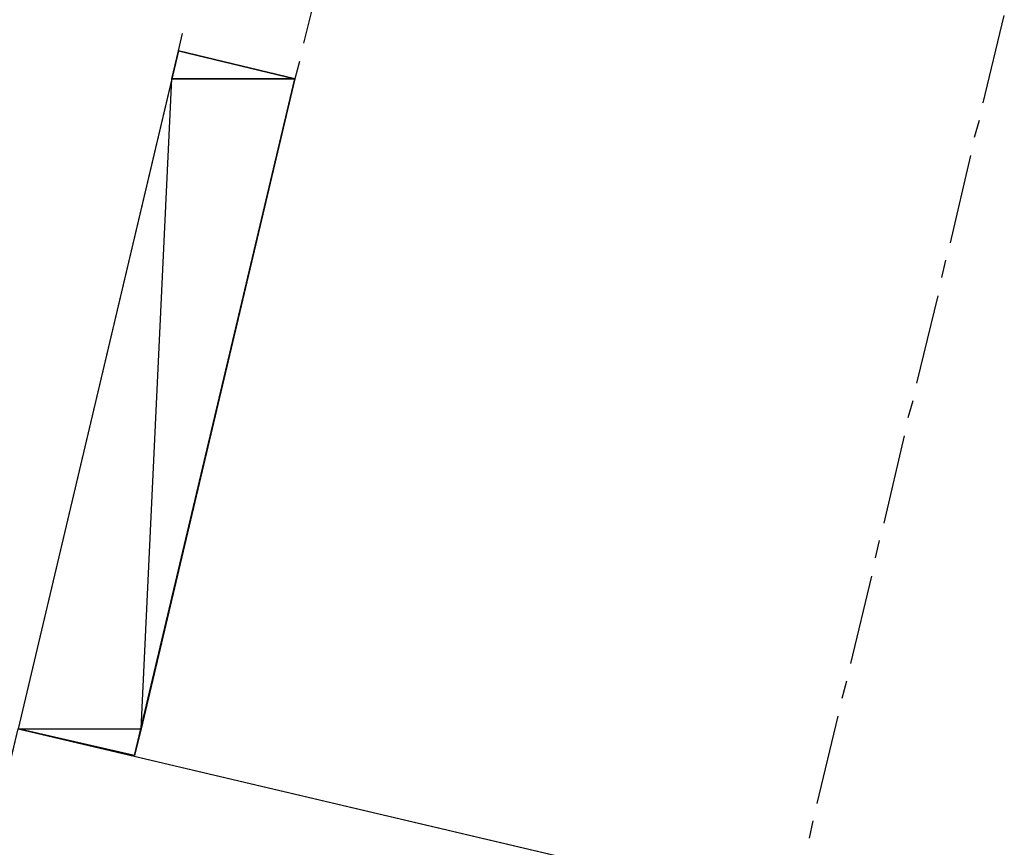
# Model space of a CAD drawing. Header units: feet. Extents: x -79 to 198, y -22 to 181.
# Tile 51 of 203: x 59 to 73, y 64 to 76. Entities that reach past the tile are written whole.
import ezdxf

# ---------------------------------------------------------------- set-up
doc = ezdxf.new("R2010")
doc.units = ezdxf.units.FT
doc.layers.add('A-LINEA', color=7, linetype='CONTINUOUS')
doc.layers.add('A-MURO-CONCRETO', color=8, linetype='CONTINUOUS')

msp = doc.modelspace()

# ---------------------------------------------------------------- linework, layer by layer
at = {"layer": 'A-LINEA'}
for p, q in [((62.9067, 75.9378), (62.7867, 75.4578)), ((72.2267, 74.6311), (72.52, 75.8444)), ((61.0533, 75.3511), (61.1067, 75.5911)), ((62.7333, 75.2044), (62.6667, 74.9644)), ((72.1067, 74.1511), (72.1733, 74.3911)), ((71.7733, 72.6844), (72.0533, 73.8978)), ((71.6533, 72.2044), (71.7067, 72.4444)), ((71.3067, 70.7378), (71.6, 71.9511)), ((71.1867, 70.2578), (71.2533, 70.4978)), ((70.8533, 68.7911), (71.1333, 70.0044)), ((70.7333, 68.3111), (70.7867, 68.5511)), ((70.3867, 66.8444), (70.68, 68.0578)), ((70.2667, 66.3644), (70.3333, 66.6044)), ((69.92, 64.8978), (70.2133, 66.1111)), ((69.8133, 64.4178), (69.8667, 64.6578))]:
    msp.add_line(p, q, dxfattribs=at)
for points in [[(60.44, 65.5644), (62.6667, 74.9644), (61.0533, 75.3511), (58.8267, 65.9378), (60.44, 65.5644)], [(67.1867, 53.3378), (66.72, 51.4044), (55.9867, 53.9378), (58.8267, 65.9378), (69.5733, 63.4044), (69.1067, 61.4578), (59.9867, 63.6178), (58.0667, 55.4978), (67.1867, 53.3378)]]:
    msp.add_lwpolyline(points, dxfattribs=at)
at = {"layer": 'A-MURO-CONCRETO'}
for points in [[(61.0533, 75.3511), (62.6667, 74.9644), (60.96, 74.9644), (61.0533, 75.3511), (61.0533, 75.3511)], [(60.96, 74.9644), (58.8267, 65.9378), (60.5333, 65.9378), (60.96, 74.9644)], [(60.96, 74.9644), (62.6667, 74.9644), (60.5333, 65.9378), (60.96, 74.9644), (60.96, 74.9644)], [(58.8267, 65.9378), (68.6667, 63.6178), (58.2667, 63.6178), (58.8267, 65.9378), (58.8267, 65.9378)], [(58.8267, 65.9378), (60.5333, 65.9378), (60.44, 65.5644), (58.8267, 65.9378), (58.8267, 65.9378)]]:
    msp.add_lwpolyline(points, dxfattribs=at)

doc.saveas('drawing.dxf')
